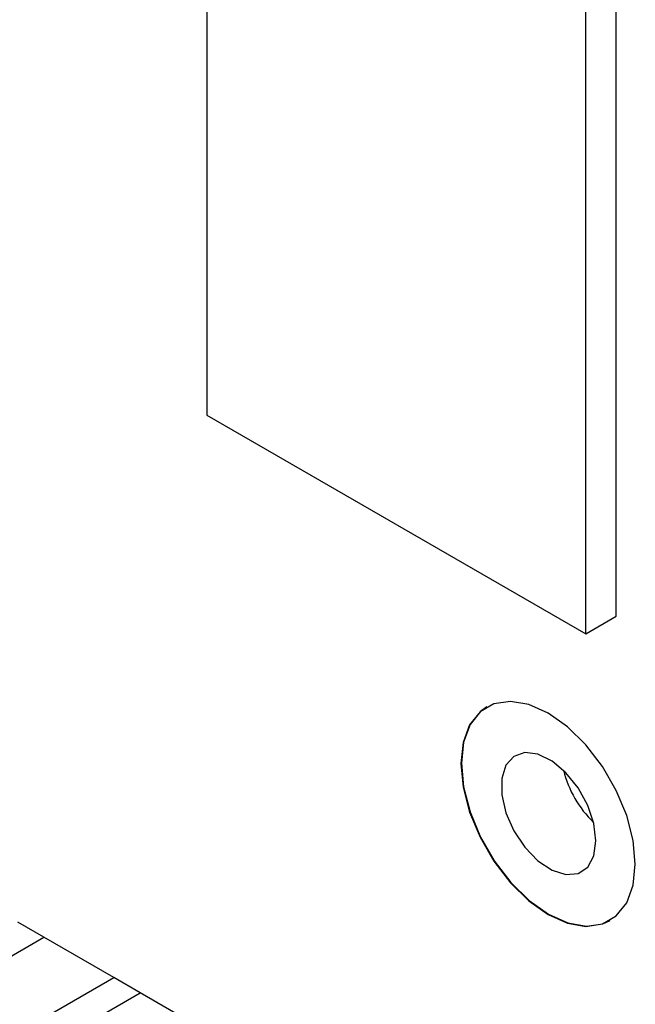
# Model space of a CAD drawing. Header units: millimetres. Extents: x 15 to 205, y 5 to 292.
# Tile 17 of 56: x 157 to 168, y 98 to 117. Entities that reach past the tile are written whole.
import ezdxf

# ---------------------------------------------------------------- set-up
doc = ezdxf.new("R2010")
doc.units = ezdxf.units.MM
doc.layers.add('几何体', color=7, linetype='Continuous')

msp = doc.modelspace()

# ---------------------------------------------------------------- linework, layer by layer
at = {"layer": '几何体'}
for p, q in [((160.4412, 121.6585), (160.4412, 109.4102)), ((168.0779, 105.6547), (168.0779, 117.903)), ((167.5123, 105.3282), (167.5123, 117.5764)), ((160.4412, 109.4102), (167.5123, 105.3282)), ((167.5123, 105.3282), (168.0779, 105.6547)), ((157.3984, 99.6671), (156.9099, 99.9492)), ((156.0094, 98.8652), (157.3985, 99.6671)), ((158.706, 98.9123), (157.3985, 99.6671)), ((157.3168, 98.1104), (158.706, 98.9123)), ((159.1945, 98.6302), (158.706, 98.9123)), ((157.8054, 97.8283), (159.1945, 98.6303)), ((160.502, 97.8755), (159.1945, 98.6303))]:
    msp.add_line(p, q, dxfattribs=at)
at = {"layer": '几何体', "flags": 128}
for points in [[(168.434, 101.0296), (168.3933, 101.4711), (168.273, 101.9375), (168.0792, 102.4054), (167.8217, 102.8514), (167.5134, 103.2532), (167.1696, 103.5905), (166.8077, 103.8465), (166.4458, 104.0084), (166.1021, 104.0679), (165.7937, 104.0222), (165.5362, 103.8735), (165.3424, 103.6292), (165.2221, 103.3017), (165.1814, 102.9074), (165.2221, 102.4659), (165.3424, 101.9995), (165.5362, 101.5316), (165.7937, 101.0856), (166.1021, 100.6838), (166.4458, 100.3465), (166.8077, 100.0905), (167.1696, 99.9286), (167.5134, 99.8691), (167.8217, 99.9148), (168.0792, 100.0635), (168.273, 100.3078), (168.3933, 100.6353), (168.434, 101.0296)], [(165.6649, 103.9645), (165.5433, 103.8776), (165.3495, 103.6333), (165.2292, 103.3058), (165.1884, 102.9114), (165.2292, 102.47), (165.3495, 102.0036), (165.5433, 101.5357), (165.8008, 101.0896), (166.1091, 100.6879), (166.4529, 100.3505), (166.8148, 100.0945), (167.1767, 99.9327), (167.5204, 99.8732), (167.8288, 99.9189), (167.9647, 99.9807)], [(167.6987, 101.4623), (167.6594, 101.7858), (167.5451, 102.126), (167.3659, 102.4524), (167.1377, 102.7363), (166.8808, 102.9523), (166.6181, 103.0812), (166.3728, 103.1116), (166.1668, 103.0409), (166.0184, 102.8752), (165.9408, 102.6293), (165.9408, 102.325), (166.0184, 101.9894), (166.1668, 101.6524), (166.3728, 101.3438), (166.6181, 101.091), (166.8808, 100.9166), (167.1377, 100.836), (167.3659, 100.8564), (167.5451, 100.976), (167.6594, 101.1841), (167.6987, 101.4623)]]:
    msp.add_lwpolyline(points, dxfattribs=at)
at = {"layer": '几何体'}
msp.add_arc((169.0932, 103.2879), 2.0634, 194.22686, 225.76777, dxfattribs=at)

doc.saveas('drawing.dxf')
